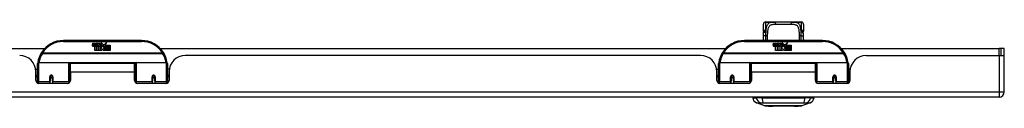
# Model space of a CAD drawing. Header units: inches. Extents: x 14 to 456, y 41 to 215.
# Tile 6 of 154: x 90.66 to 109.6, y 40.54 to 42.15. Entities that reach past the tile are written whole.
import ezdxf

# ---------------------------------------------------------------- set-up
doc = ezdxf.new("R2010")
doc.units = ezdxf.units.IN
doc.header["$MEASUREMENT"] = 0
doc.layers.add('Visible Edges(ANSI)', color=7, linetype='Continuous', lineweight=25)
doc.layers.add('Visible Tangent Edges(ANSI)', color=7, linetype='Continuous', lineweight=25)

msp = doc.modelspace()

# ---------------------------------------------------------------- linework, layer by layer
at = {"layer": 'Visible Edges(ANSI)'}
for p, q in [((104.965, 41.979), (104.965, 42.115)), ((105.024, 42.154), (105.005, 42.154)), ((105.148, 42.154), (105.024, 42.154)), ((105.148, 42.154), (105.187, 42.154)), ((105.512, 42.154), (105.187, 42.154)), ((105.512, 42.154), (105.55, 42.154)), ((105.674, 42.154), (105.55, 42.154)), ((105.694, 42.154), (105.674, 42.154)), ((105.733, 42.115), (105.733, 41.979)), ((92.998, 41.799), (91.498, 41.799)), ((92.053, 41.71), (92.06, 41.744)), ((92.06, 41.744), (92.073, 41.744)), ((92.073, 41.744), (92.067, 41.71)), ((92.089, 41.722), (92.093, 41.744)), ((92.093, 41.744), (92.106, 41.744)), ((92.098, 41.606), (92.098, 41.685)), ((92.106, 41.744), (92.1, 41.71)), ((92.116, 41.693), (92.116, 41.687)), ((92.116, 41.687), (92.128, 41.687)), ((92.12, 41.699), (92.117, 41.699)), ((92.119, 41.69), (92.12, 41.699)), ((92.131, 41.69), (92.119, 41.69)), ((92.123, 41.722), (92.127, 41.744)), ((92.127, 41.744), (92.14, 41.744)), ((92.128, 41.687), (92.128, 41.606)), ((92.14, 41.744), (92.131, 41.69)), ((92.132, 41.687), (92.154, 41.687)), ((92.132, 41.606), (92.132, 41.687)), ((92.136, 41.69), (92.161, 41.716)), ((92.153, 41.69), (92.136, 41.69)), ((92.147, 41.744), (92.163, 41.744)), ((92.161, 41.716), (92.147, 41.744)), ((92.166, 41.708), (92.153, 41.69)), ((92.154, 41.687), (92.162, 41.697)), ((92.162, 41.697), (92.162, 41.606)), ((92.163, 41.744), (92.171, 41.725)), ((92.168, 41.708), (92.166, 41.708)), ((92.166, 41.704), (92.174, 41.687)), ((92.166, 41.606), (92.166, 41.704)), ((92.176, 41.69), (92.168, 41.708)), ((92.171, 41.725), (92.173, 41.725)), ((92.173, 41.725), (92.187, 41.744)), ((92.174, 41.687), (92.196, 41.687)), ((92.192, 41.69), (92.176, 41.69)), ((92.203, 41.744), (92.178, 41.716)), ((92.178, 41.716), (92.192, 41.69)), ((92.187, 41.744), (92.203, 41.744)), ((92.196, 41.687), (92.196, 41.607)), ((92.202, 41.72), (92.238, 41.72)), ((92.208, 41.732), (92.208, 41.741)), ((92.233, 41.656), (92.212, 41.686)), ((92.237, 41.711), (92.213, 41.711)), ((92.242, 41.694), (92.249, 41.683)), ((92.249, 41.683), (92.28, 41.727)), ((92.282, 41.688), (92.263, 41.66)), ((92.28, 41.727), (92.282, 41.712)), ((92.282, 41.712), (92.326, 41.759)), ((92.284, 41.678), (92.282, 41.688)), ((92.3, 41.708), (92.284, 41.678)), ((92.3, 41.679), (92.3, 41.708)), ((92.398, 41.679), (92.3, 41.679)), ((92.326, 41.759), (92.301, 41.711)), ((92.301, 41.711), (92.398, 41.711)), ((92.398, 41.711), (92.398, 41.679)), ((106.099, 41.799), (104.599, 41.799)), ((105.154, 41.71), (105.161, 41.744)), ((105.161, 41.744), (105.174, 41.744)), ((105.174, 41.744), (105.168, 41.71)), ((105.19, 41.722), (105.194, 41.744)), ((105.194, 41.744), (105.207, 41.744)), ((105.199, 41.606), (105.199, 41.685)), ((105.207, 41.744), (105.201, 41.71)), ((105.217, 41.693), (105.217, 41.687)), ((105.217, 41.687), (105.229, 41.687)), ((105.221, 41.699), (105.218, 41.699)), ((105.22, 41.69), (105.221, 41.699)), ((105.232, 41.69), (105.22, 41.69)), ((105.224, 41.722), (105.228, 41.744)), ((105.228, 41.744), (105.241, 41.744)), ((105.229, 41.687), (105.229, 41.606)), ((105.241, 41.744), (105.232, 41.69)), ((105.233, 41.687), (105.255, 41.687)), ((105.233, 41.606), (105.233, 41.687)), ((105.237, 41.69), (105.262, 41.716)), ((105.254, 41.69), (105.237, 41.69)), ((105.248, 41.744), (105.264, 41.744)), ((105.262, 41.716), (105.248, 41.744)), ((105.267, 41.708), (105.254, 41.69)), ((105.255, 41.687), (105.263, 41.697)), ((105.263, 41.697), (105.263, 41.606)), ((105.264, 41.744), (105.272, 41.725)), ((105.269, 41.708), (105.267, 41.708)), ((105.267, 41.704), (105.275, 41.687)), ((105.267, 41.606), (105.267, 41.704)), ((105.277, 41.69), (105.269, 41.708)), ((105.272, 41.725), (105.274, 41.725)), ((105.274, 41.725), (105.288, 41.744)), ((105.275, 41.687), (105.297, 41.687)), ((105.293, 41.69), (105.277, 41.69)), ((105.304, 41.744), (105.279, 41.716)), ((105.279, 41.716), (105.293, 41.69)), ((105.288, 41.744), (105.304, 41.744)), ((105.297, 41.687), (105.297, 41.607)), ((105.303, 41.72), (105.339, 41.72)), ((105.309, 41.732), (105.309, 41.741)), ((105.334, 41.656), (105.313, 41.686)), ((105.338, 41.711), (105.314, 41.711)), ((105.343, 41.694), (105.35, 41.683)), ((105.35, 41.683), (105.381, 41.727)), ((105.383, 41.688), (105.364, 41.66)), ((105.381, 41.727), (105.383, 41.712)), ((105.383, 41.712), (105.427, 41.759)), ((105.385, 41.678), (105.383, 41.688)), ((105.401, 41.708), (105.385, 41.678)), ((105.401, 41.679), (105.401, 41.708)), ((105.499, 41.679), (105.401, 41.679)), ((105.427, 41.759), (105.402, 41.711)), ((105.402, 41.711), (105.499, 41.711)), ((105.499, 41.711), (105.499, 41.679)), ((86.082, 41.643), (91.136, 41.643)), ((92.128, 41.606), (92.098, 41.606)), ((92.162, 41.606), (92.132, 41.606)), ((92.233, 41.606), (92.166, 41.606)), ((92.196, 41.607), (92.233, 41.656)), ((92.247, 41.632), (92.233, 41.606)), ((92.264, 41.606), (92.247, 41.632)), ((92.263, 41.66), (92.3, 41.606)), ((92.398, 41.606), (92.264, 41.606)), ((92.3, 41.674), (92.398, 41.674)), ((92.3, 41.642), (92.3, 41.674)), ((92.398, 41.642), (92.3, 41.642)), ((92.3, 41.638), (92.398, 41.638)), ((92.3, 41.606), (92.3, 41.638)), ((92.398, 41.674), (92.398, 41.642)), ((92.398, 41.638), (92.398, 41.606)), ((93.361, 41.643), (104.237, 41.643)), ((103.756, 41.509), (93.841, 41.509)), ((105.229, 41.606), (105.199, 41.606)), ((105.263, 41.606), (105.233, 41.606)), ((105.334, 41.606), (105.267, 41.606)), ((105.297, 41.607), (105.334, 41.656)), ((105.348, 41.632), (105.334, 41.606)), ((105.365, 41.606), (105.348, 41.632)), ((105.364, 41.66), (105.401, 41.606)), ((105.499, 41.606), (105.365, 41.606)), ((105.401, 41.674), (105.499, 41.674)), ((105.401, 41.642), (105.401, 41.674)), ((105.499, 41.642), (105.401, 41.642)), ((105.401, 41.638), (105.499, 41.638)), ((105.401, 41.606), (105.401, 41.638)), ((105.499, 41.674), (105.499, 41.642)), ((105.499, 41.638), (105.499, 41.606)), ((106.462, 41.643), (109.5, 41.643)), ((106.942, 41.509), (109.5, 41.509)), ((109.531, 41.643), (109.5, 41.643)), ((109.5, 41.509), (109.598, 41.509)), ((109.599, 41.643), (109.531, 41.643)), ((109.531, 41.643), (109.531, 41.509)), ((109.599, 41.526), (109.599, 41.643)), ((109.599, 40.808), (109.599, 41.526)), ((90.998, 41.024), (90.998, 41.354)), ((91.018, 41.374), (91.603, 41.374)), ((91.618, 41.358), (91.618, 41.02)), ((91.633, 41.186), (91.633, 41.354)), ((92.864, 41.354), (91.633, 41.354)), ((92.864, 41.186), (92.864, 41.354)), ((92.878, 41.02), (92.878, 41.358)), ((92.894, 41.374), (93.479, 41.374)), ((93.498, 41.354), (93.498, 41.024)), ((104.099, 41.024), (104.099, 41.354)), ((104.119, 41.374), (104.704, 41.374)), ((104.719, 41.358), (104.719, 41.02)), ((104.734, 41.186), (104.734, 41.354)), ((105.965, 41.354), (104.734, 41.354)), ((105.965, 41.186), (105.965, 41.354)), ((105.979, 41.02), (105.979, 41.358)), ((105.995, 41.374), (106.58, 41.374)), ((106.599, 41.354), (106.599, 41.024)), ((90.963, 41.249), (90.998, 41.249)), ((90.967, 41.031), (90.967, 41.197)), ((90.967, 41.123), (90.998, 41.123)), ((91.618, 41.282), (91.633, 41.282)), ((91.633, 41.186), (91.633, 41.031)), ((92.878, 41.282), (92.864, 41.282)), ((92.864, 41.031), (92.864, 41.186)), ((93.534, 41.249), (93.498, 41.249)), ((93.529, 41.123), (93.498, 41.123)), ((93.529, 41.197), (93.529, 41.031)), ((104.064, 41.249), (104.099, 41.249)), ((104.068, 41.031), (104.068, 41.197)), ((104.068, 41.123), (104.099, 41.123)), ((104.719, 41.282), (104.734, 41.282)), ((104.734, 41.186), (104.734, 41.031)), ((105.979, 41.282), (105.965, 41.282)), ((105.965, 41.031), (105.965, 41.186)), ((106.635, 41.249), (106.599, 41.249)), ((106.63, 41.123), (106.599, 41.123)), ((106.63, 41.197), (106.63, 41.031)), ((90.998, 41.09), (90.967, 41.09)), ((90.998, 41.024), (90.998, 40.979)), ((91.574, 40.972), (91.026, 40.972)), ((91.242, 41.102), (91.242, 41.015)), ((91.244, 41.099), (91.242, 41.099)), ((91.242, 40.972), (91.242, 41.015)), ((91.243, 41.107), (91.245, 41.107)), ((91.244, 41.107), (91.244, 41.102)), ((91.248, 41.09), (91.246, 41.09)), ((91.282, 41.09), (91.28, 41.09)), ((91.283, 41.099), (91.286, 41.098)), ((91.286, 41.015), (91.286, 41.102)), ((91.286, 41.015), (91.286, 40.972)), ((91.618, 41.091), (91.633, 41.091)), ((91.618, 40.993), (91.618, 41.02)), ((92.878, 41.091), (92.864, 41.091)), ((92.878, 41.02), (92.878, 40.993)), ((93.47, 40.972), (92.923, 40.972)), ((93.211, 41.102), (93.211, 41.015)), ((93.213, 41.099), (93.211, 41.098)), ((93.211, 40.972), (93.211, 41.015)), ((93.217, 41.09), (93.214, 41.09)), ((93.251, 41.09), (93.248, 41.09)), ((93.253, 41.107), (93.252, 41.107)), ((93.252, 41.102), (93.252, 41.107)), ((93.252, 41.099), (93.254, 41.099)), ((93.254, 41.015), (93.254, 41.102)), ((93.254, 41.015), (93.254, 40.972)), ((93.529, 41.09), (93.498, 41.09)), ((93.498, 40.979), (93.498, 41.024)), ((104.099, 41.09), (104.068, 41.09)), ((104.099, 41.024), (104.099, 40.979)), ((104.675, 40.972), (104.127, 40.972)), ((104.343, 41.102), (104.343, 41.015)), ((104.345, 41.099), (104.343, 41.099)), ((104.343, 40.972), (104.343, 41.015)), ((104.344, 41.107), (104.346, 41.107)), ((104.345, 41.107), (104.345, 41.102)), ((104.349, 41.09), (104.347, 41.09)), ((104.383, 41.09), (104.381, 41.09)), ((104.384, 41.099), (104.387, 41.098)), ((104.387, 41.015), (104.387, 41.102)), ((104.387, 41.015), (104.387, 40.972)), ((104.719, 41.091), (104.734, 41.091)), ((104.719, 40.993), (104.719, 41.02)), ((105.979, 41.091), (105.965, 41.091)), ((105.979, 41.02), (105.979, 40.993)), ((106.571, 40.972), (106.024, 40.972)), ((106.312, 41.102), (106.312, 41.015)), ((106.314, 41.099), (106.312, 41.098)), ((106.312, 40.972), (106.312, 41.015)), ((106.318, 41.09), (106.315, 41.09)), ((106.352, 41.09), (106.349, 41.09)), ((106.354, 41.107), (106.353, 41.107)), ((106.353, 41.102), (106.353, 41.107)), ((106.353, 41.099), (106.355, 41.099)), ((106.355, 41.015), (106.355, 41.102)), ((106.355, 41.015), (106.355, 40.972)), ((106.63, 41.09), (106.599, 41.09)), ((106.599, 40.979), (106.599, 41.024)), ((109.5, 40.709), (61.895, 40.709)), ((104.759, 40.694), (104.827, 40.694)), ((104.798, 40.709), (104.798, 40.694)), ((104.937, 40.694), (104.827, 40.694)), ((104.992, 40.539), (104.833, 40.601)), ((104.937, 40.694), (105.761, 40.694)), ((105.866, 40.601), (105.706, 40.539)), ((105.872, 40.694), (105.761, 40.694)), ((105.872, 40.694), (105.94, 40.694)), ((105.9, 40.709), (105.9, 40.694))]:
    msp.add_line(p, q, dxfattribs=at)
at = {"layer": 'Visible Edges(ANSI)', "flags": 128}
for points in [[(105.032, 42.152), (105.033, 42.151), (105.035, 42.151), (105.04, 42.15), (105.047, 42.149), (105.055, 42.149), (105.064, 42.148), (105.073, 42.149), (105.082, 42.149), (105.089, 42.15)], [(105.089, 42.15), (105.103, 42.152), (105.118, 42.153), (105.133, 42.154), (105.148, 42.154)], [(105.55, 42.154), (105.566, 42.154), (105.581, 42.153), (105.596, 42.152), (105.61, 42.15)], [(105.61, 42.15), (105.617, 42.149), (105.625, 42.149), (105.634, 42.148), (105.643, 42.149), (105.651, 42.149), (105.659, 42.15), (105.664, 42.151), (105.665, 42.151), (105.666, 42.152)], [(104.965, 41.979), (104.965, 41.979), (104.965, 41.978), (104.965, 41.977), (104.965, 41.977), (104.965, 41.976), (104.965, 41.975), (104.965, 41.974), (104.966, 41.974), (104.966, 41.973), (104.966, 41.972), (104.966, 41.972), (104.966, 41.971), (104.966, 41.97), (104.966, 41.969), (104.966, 41.969), (104.966, 41.968), (104.966, 41.967), (104.966, 41.967), (104.966, 41.966), (104.966, 41.965), (104.966, 41.964), (104.966, 41.964), (104.967, 41.963), (104.967, 41.962)], [(104.966, 41.799), (104.966, 41.841), (104.967, 41.884)], [(104.968, 41.932), (104.968, 41.947), (104.967, 41.962)], [(104.967, 41.884), (104.967, 41.908), (104.968, 41.932)], [(105.73, 41.932), (105.73, 41.947), (105.732, 41.962)], [(105.73, 41.932), (105.731, 41.908), (105.732, 41.884)], [(105.732, 41.962), (105.732, 41.963), (105.732, 41.964), (105.732, 41.964), (105.732, 41.965), (105.732, 41.966), (105.732, 41.967), (105.732, 41.967), (105.733, 41.968), (105.733, 41.969), (105.733, 41.969), (105.733, 41.97), (105.733, 41.971), (105.733, 41.972), (105.733, 41.972), (105.733, 41.973), (105.733, 41.974), (105.733, 41.974), (105.733, 41.975), (105.733, 41.976), (105.733, 41.977), (105.733, 41.977), (105.733, 41.978), (105.733, 41.979), (105.733, 41.979)], [(105.732, 41.884), (105.732, 41.841), (105.733, 41.799)], [(91.004, 41.373), (91.004, 41.373), (91.004, 41.372), (91.004, 41.372), (91.004, 41.372), (91.004, 41.372), (91.004, 41.371), (91.003, 41.371), (91.003, 41.371), (91.003, 41.371), (91.003, 41.37), (91.003, 41.37), (91.003, 41.37), (91.003, 41.37), (91.003, 41.369), (91.003, 41.369), (91.003, 41.369), (91.003, 41.369), (91.003, 41.368), (91.003, 41.368), (91.003, 41.368), (91.003, 41.368), (91.003, 41.367), (91.003, 41.367), (91.003, 41.367)], [(93.494, 41.367), (93.494, 41.367), (93.494, 41.367), (93.493, 41.368), (93.493, 41.368), (93.493, 41.368), (93.493, 41.368), (93.493, 41.369), (93.493, 41.369), (93.493, 41.369), (93.493, 41.369), (93.493, 41.37), (93.493, 41.37), (93.493, 41.37), (93.493, 41.37), (93.493, 41.371), (93.493, 41.371), (93.493, 41.371), (93.493, 41.371), (93.493, 41.372), (93.493, 41.372), (93.493, 41.372), (93.493, 41.372), (93.493, 41.373), (93.493, 41.373)], [(104.105, 41.373), (104.105, 41.373), (104.105, 41.372), (104.105, 41.372), (104.105, 41.372), (104.105, 41.372), (104.105, 41.371), (104.104, 41.371), (104.104, 41.371), (104.104, 41.371), (104.104, 41.37), (104.104, 41.37), (104.104, 41.37), (104.104, 41.37), (104.104, 41.369), (104.104, 41.369), (104.104, 41.369), (104.104, 41.369), (104.104, 41.368), (104.104, 41.368), (104.104, 41.368), (104.104, 41.368), (104.104, 41.367), (104.104, 41.367), (104.104, 41.367)], [(106.595, 41.367), (106.595, 41.367), (106.595, 41.367), (106.594, 41.368), (106.594, 41.368), (106.594, 41.368), (106.594, 41.368), (106.594, 41.369), (106.594, 41.369), (106.594, 41.369), (106.594, 41.369), (106.594, 41.37), (106.594, 41.37), (106.594, 41.37), (106.594, 41.37), (106.594, 41.371), (106.594, 41.371), (106.594, 41.371), (106.594, 41.371), (106.594, 41.372), (106.594, 41.372), (106.594, 41.372), (106.594, 41.372), (106.594, 41.373), (106.594, 41.373)], [(91.242, 41.102), (91.242, 41.104), (91.243, 41.107), (91.244, 41.109), (91.245, 41.112), (91.246, 41.114), (91.248, 41.117), (91.25, 41.118), (91.253, 41.12), (91.255, 41.121), (91.258, 41.122), (91.261, 41.123), (91.264, 41.123), (91.267, 41.123), (91.27, 41.122), (91.273, 41.121), (91.275, 41.12), (91.278, 41.118), (91.28, 41.116), (91.282, 41.114), (91.283, 41.112), (91.284, 41.109), (91.285, 41.107), (91.285, 41.104), (91.286, 41.102)], [(93.211, 41.102), (93.211, 41.104), (93.211, 41.107), (93.212, 41.109), (93.213, 41.112), (93.215, 41.114), (93.217, 41.116), (93.219, 41.118), (93.221, 41.12), (93.224, 41.121), (93.227, 41.122), (93.229, 41.123), (93.232, 41.123), (93.235, 41.123), (93.238, 41.122), (93.241, 41.121), (93.244, 41.12), (93.246, 41.118), (93.248, 41.117), (93.25, 41.114), (93.252, 41.112), (93.253, 41.109), (93.253, 41.107), (93.254, 41.104), (93.254, 41.102)], [(104.343, 41.102), (104.343, 41.104), (104.344, 41.107), (104.345, 41.109), (104.346, 41.112), (104.347, 41.114), (104.349, 41.117), (104.351, 41.118), (104.354, 41.12), (104.356, 41.121), (104.359, 41.122), (104.362, 41.123), (104.365, 41.123), (104.368, 41.123), (104.371, 41.122), (104.374, 41.121), (104.376, 41.12), (104.379, 41.118), (104.381, 41.116), (104.383, 41.114), (104.384, 41.112), (104.385, 41.109), (104.386, 41.107), (104.386, 41.104), (104.387, 41.102)], [(106.312, 41.102), (106.312, 41.104), (106.312, 41.107), (106.313, 41.109), (106.314, 41.112), (106.316, 41.114), (106.318, 41.116), (106.32, 41.118), (106.322, 41.12), (106.325, 41.121), (106.328, 41.122), (106.33, 41.123), (106.333, 41.123), (106.336, 41.123), (106.339, 41.122), (106.342, 41.121), (106.345, 41.12), (106.347, 41.118), (106.349, 41.117), (106.351, 41.114), (106.353, 41.112), (106.354, 41.109), (106.354, 41.107), (106.355, 41.104), (106.355, 41.102)], [(91.632, 41.053), (91.632, 41.053), (91.632, 41.053), (91.632, 41.053), (91.632, 41.054), (91.632, 41.054), (91.632, 41.054), (91.632, 41.054), (91.632, 41.054), (91.632, 41.054), (91.632, 41.054), (91.632, 41.054), (91.632, 41.054), (91.632, 41.054), (91.633, 41.054), (91.633, 41.054), (91.633, 41.054), (91.633, 41.054), (91.633, 41.054), (91.633, 41.054), (91.633, 41.054), (91.633, 41.054), (91.633, 41.054), (91.633, 41.055), (91.633, 41.055)], [(92.864, 41.055), (92.864, 41.055), (92.864, 41.054), (92.864, 41.054), (92.864, 41.054), (92.864, 41.054), (92.864, 41.054), (92.864, 41.054), (92.864, 41.054), (92.864, 41.054), (92.864, 41.054), (92.864, 41.054), (92.864, 41.054), (92.864, 41.054), (92.864, 41.054), (92.864, 41.054), (92.864, 41.054), (92.864, 41.054), (92.864, 41.054), (92.864, 41.054), (92.864, 41.054), (92.864, 41.053), (92.864, 41.053), (92.864, 41.053), (92.864, 41.053)], [(104.733, 41.053), (104.733, 41.053), (104.733, 41.053), (104.733, 41.053), (104.733, 41.054), (104.733, 41.054), (104.733, 41.054), (104.733, 41.054), (104.733, 41.054), (104.733, 41.054), (104.733, 41.054), (104.733, 41.054), (104.733, 41.054), (104.733, 41.054), (104.734, 41.054), (104.734, 41.054), (104.734, 41.054), (104.734, 41.054), (104.734, 41.054), (104.734, 41.054), (104.734, 41.054), (104.734, 41.054), (104.734, 41.054), (104.734, 41.055), (104.734, 41.055)], [(105.965, 41.055), (105.965, 41.055), (105.965, 41.054), (105.965, 41.054), (105.965, 41.054), (105.965, 41.054), (105.965, 41.054), (105.965, 41.054), (105.965, 41.054), (105.965, 41.054), (105.965, 41.054), (105.965, 41.054), (105.965, 41.054), (105.965, 41.054), (105.965, 41.054), (105.965, 41.054), (105.965, 41.054), (105.965, 41.054), (105.965, 41.054), (105.965, 41.054), (105.965, 41.054), (105.965, 41.053), (105.965, 41.053), (105.965, 41.053), (105.965, 41.053)], [(104.994, 40.539), (104.995, 40.539), (104.996, 40.539), (104.998, 40.539), (105.001, 40.539), (105.005, 40.539), (105.009, 40.539), (105.015, 40.539), (105.021, 40.539), (105.028, 40.539), (105.036, 40.539), (105.045, 40.539), (105.054, 40.539), (105.064, 40.538), (105.075, 40.538), (105.086, 40.538), (105.098, 40.538), (105.111, 40.538), (105.124, 40.538), (105.137, 40.538), (105.152, 40.539), (105.166, 40.539), (105.181, 40.539), (105.197, 40.539), (105.213, 40.539), (105.229, 40.539), (105.246, 40.539), (105.263, 40.539), (105.28, 40.539), (105.297, 40.539), (105.314, 40.539), (105.332, 40.539), (105.349, 40.539), (105.367, 40.539), (105.384, 40.539), (105.401, 40.539), (105.419, 40.539), (105.436, 40.539), (105.452, 40.539), (105.469, 40.539), (105.485, 40.539), (105.501, 40.539), (105.517, 40.539), (105.532, 40.539), (105.547, 40.539), (105.561, 40.538), (105.575, 40.538), (105.588, 40.538), (105.601, 40.538), (105.613, 40.538), (105.624, 40.538), (105.635, 40.538), (105.645, 40.539), (105.654, 40.539), (105.662, 40.539), (105.67, 40.539), (105.677, 40.539), (105.684, 40.539), (105.689, 40.539), (105.694, 40.539), (105.698, 40.539), (105.7, 40.539), (105.703, 40.539), (105.704, 40.539), (105.704, 40.539)]]:
    msp.add_lwpolyline(points, dxfattribs=at)
at = {"layer": 'Visible Edges(ANSI)'}
for centre in [(91.264, 41.102), (93.232, 41.102), (104.365, 41.102), (106.333, 41.102)]:
    msp.add_circle(centre, 0.0197, dxfattribs=at)
for centre, radius, start, end in [((105.005, 42.115), 0.0394, 90, 180), ((105.024, 42.134), 0.0197, 56.88, 90), ((105.674, 42.134), 0.0197, 90, 123.12), ((105.694, 42.115), 0.0394, 0, 90), ((91.498, 41.299), 0.5, 90, 147.7623), ((92.081, 41.704), 0.0288, 169, 198.4748), ((92.064, 41.699), 0.0105, 198.4748, 269.6788), ((92.064, 41.713), 0.0246, 269.6788, 333.9508), ((92.079, 41.708), 0.0123, 169.9922, 203.5487), ((92.073, 41.705), 0.006, 203.5487, 276.1027), ((92.072, 41.712), 0.0126, 276.1027, 327.6083), ((92.043, 41.729), 0.0465, 328.5584, 350.8257), ((92.115, 41.704), 0.0288, 183.6169, 196.9928), ((92.097, 41.698), 0.0101, 196.9928, 269.4776), ((92.097, 41.712), 0.024, 269.4776, 327.4114), ((92.099, 41.709), 0.024, 268.7952, 316.5849), ((92.112, 41.708), 0.0123, 170, 203.5571), ((92.107, 41.705), 0.006, 203.5571, 276.03), ((92.106, 41.712), 0.0126, 276.03, 327.5992), ((92.077, 41.73), 0.0465, 327.5992, 350), ((92.228, 41.709), 0.0282, 156.1555, 203.8445), ((92.216, 41.704), 0.0152, 203.8445, 265.0802), ((92.226, 41.684), 0.0607, 81.5605, 107.3343), ((92.22, 41.704), 0.0307, 64.6784, 112.5609), ((92.221, 41.707), 0.00955, 151.4547, 231.1652), ((92.219, 41.718), 0.033, 257.079, 313.1785), ((92.219, 41.718), 0.0299, 260.4085, 314.1684), ((92.222, 41.708), 0.0109, 231.1652, 289.3797), ((92.22, 41.714), 0.0168, 289.3797, 352.9975), ((92.229, 41.723), 0.0096, 343.5261, 64.6784), ((92.232, 41.724), 0.0197, 356.5646, 81.5605), ((92.212, 41.725), 0.0398, 314.1684, 356.5646), ((92.998, 41.299), 0.5, 32.2377, 90), ((104.599, 41.299), 0.5, 90, 147.7623), ((105.182, 41.704), 0.0288, 169, 198.4748), ((105.165, 41.699), 0.0105, 198.4748, 269.6788), ((105.165, 41.713), 0.0246, 269.6788, 333.9508), ((105.18, 41.708), 0.0123, 169.9922, 203.5487), ((105.174, 41.705), 0.006, 203.5487, 276.1027), ((105.173, 41.712), 0.0126, 276.1027, 327.6083), ((105.144, 41.729), 0.0465, 328.5584, 350.8257), ((105.216, 41.704), 0.0288, 183.6169, 196.9928), ((105.198, 41.698), 0.0101, 196.9928, 269.4776), ((105.198, 41.712), 0.024, 269.4776, 327.4114), ((105.2, 41.709), 0.024, 268.7952, 316.5849), ((105.213, 41.708), 0.0123, 170, 203.5571), ((105.208, 41.705), 0.006, 203.5571, 276.03), ((105.207, 41.712), 0.0126, 276.03, 327.5992), ((105.178, 41.73), 0.0465, 327.5992, 350), ((105.329, 41.709), 0.0282, 156.1555, 203.8445), ((105.317, 41.704), 0.0152, 203.8445, 265.0802), ((105.327, 41.684), 0.0607, 81.5605, 107.3343), ((105.321, 41.704), 0.0307, 64.6784, 112.5609), ((105.322, 41.707), 0.00955, 151.4547, 231.1652), ((105.32, 41.718), 0.033, 257.079, 313.1785), ((105.32, 41.718), 0.0299, 260.4085, 314.1684), ((105.323, 41.708), 0.0109, 231.1652, 289.3797), ((105.321, 41.714), 0.0168, 289.3797, 352.9975), ((105.33, 41.723), 0.0096, 343.5261, 64.6784), ((105.333, 41.724), 0.0197, 356.5646, 81.5605), ((105.313, 41.725), 0.0398, 314.1684, 356.5646), ((106.099, 41.299), 0.5, 32.2377, 90), ((90.655, 41.197), 0.312, 0, 90), ((91.498, 41.299), 0.5, 147.7623, 171.4919), ((92.998, 41.299), 0.5, 8.5081, 32.2377), ((93.841, 41.197), 0.312, 90, 180), ((103.756, 41.197), 0.312, 0, 90), ((104.599, 41.299), 0.5, 147.7623, 171.4919), ((106.099, 41.299), 0.5, 8.5081, 32.2377), ((106.942, 41.197), 0.312, 90, 180), ((109.5, 41.526), 0.099, 350.1123, 0), ((91.018, 41.354), 0.0197, 90, 180), ((91.603, 41.358), 0.0157, 0, 90), ((92.894, 41.358), 0.0157, 90, 180), ((93.479, 41.354), 0.0197, 0, 90), ((104.119, 41.354), 0.0197, 90, 180), ((104.704, 41.358), 0.0157, 0, 90), ((105.995, 41.358), 0.0157, 90, 180), ((106.58, 41.354), 0.0197, 0, 90), ((91.026, 41.031), 0.0591, 180, 270), ((91.264, 41.102), 0.0217, 180, 350.853), ((91.574, 41.031), 0.0591, 270, 0), ((92.923, 41.031), 0.0591, 180, 270), ((93.232, 41.102), 0.0217, 189.147, 0), ((93.47, 41.031), 0.0591, 270, 0), ((104.127, 41.031), 0.0591, 180, 270), ((104.365, 41.102), 0.0217, 180, 350.853), ((104.675, 41.031), 0.0591, 270, 0), ((106.024, 41.031), 0.0591, 180, 270), ((106.333, 41.102), 0.0217, 189.147, 0), ((106.571, 41.031), 0.0591, 270, 0), ((109.5, 40.808), 0.099, 270, 0), ((104.875, 40.711), 0.118, 188.6009, 248.7495), ((105.823, 40.711), 0.118, 291.2505, 351.3991), ((104.994, 40.544), 0.00492, 248.7495, 269.7912), ((105.704, 40.544), 0.00492, 270.2088, 291.2505)]:
    msp.add_arc(centre, radius, start, end, dxfattribs=at)
at = {"layer": 'Visible Tangent Edges(ANSI)'}
for p, q in [((105.005, 42.154), (105.005, 41.999)), ((105.024, 42.154), (105.024, 42.154)), ((105.205, 42.115), (105.493, 42.115)), ((105.674, 42.154), (105.674, 42.154)), ((105.694, 41.999), (105.694, 42.154)), ((91.498, 41.779), (91.498, 41.799)), ((91.498, 41.779), (92.998, 41.779)), ((92.998, 41.799), (92.998, 41.779)), ((104.599, 41.779), (104.599, 41.799)), ((104.599, 41.779), (106.099, 41.779)), ((106.099, 41.799), (106.099, 41.779)), ((91.092, 41.555), (91.075, 41.565)), ((93.404, 41.555), (91.092, 41.555)), ((91.092, 41.551), (91.092, 41.555)), ((91.092, 41.551), (93.404, 41.551)), ((93.421, 41.565), (93.404, 41.555)), ((93.404, 41.555), (93.404, 41.551)), ((104.193, 41.555), (104.176, 41.565)), ((106.505, 41.555), (104.193, 41.555)), ((104.193, 41.551), (104.193, 41.555)), ((104.193, 41.551), (106.505, 41.551)), ((106.522, 41.565), (106.505, 41.555)), ((106.505, 41.555), (106.505, 41.551)), ((109.5, 41.509), (109.5, 41.643)), ((109.5, 41.509), (109.5, 40.808)), ((91.018, 41.374), (91.018, 41.005)), ((91.603, 41.005), (91.603, 41.374)), ((92.88, 41.366), (91.616, 41.366)), ((92.894, 41.374), (92.894, 41.005)), ((93.479, 41.005), (93.479, 41.374)), ((104.119, 41.374), (104.119, 41.005)), ((104.704, 41.005), (104.704, 41.374)), ((105.981, 41.366), (104.717, 41.366)), ((105.995, 41.374), (105.995, 41.005)), ((106.58, 41.005), (106.58, 41.374)), ((92.864, 41.186), (91.633, 41.186)), ((105.965, 41.186), (104.734, 41.186)), ((91.018, 40.973), (91.018, 41.005)), ((91.232, 41.005), (91.018, 41.005)), ((91.232, 41.005), (91.232, 41.097)), ((91.232, 41.005), (91.232, 40.972)), ((91.295, 41.097), (91.295, 41.005)), ((91.603, 41.005), (91.295, 41.005)), ((91.295, 40.972), (91.295, 41.005)), ((91.603, 41.005), (91.603, 40.98)), ((92.894, 40.98), (92.894, 41.005)), ((93.201, 41.005), (92.894, 41.005)), ((93.201, 41.005), (93.201, 41.097)), ((93.201, 41.005), (93.201, 40.972)), ((93.264, 41.097), (93.264, 41.005)), ((93.479, 41.005), (93.264, 41.005)), ((93.264, 40.972), (93.264, 41.005)), ((93.479, 41.005), (93.479, 40.973)), ((104.119, 40.973), (104.119, 41.005)), ((104.333, 41.005), (104.119, 41.005)), ((104.333, 41.005), (104.333, 41.097)), ((104.333, 41.005), (104.333, 40.972)), ((104.396, 41.097), (104.396, 41.005)), ((104.704, 41.005), (104.396, 41.005)), ((104.396, 40.972), (104.396, 41.005)), ((104.704, 41.005), (104.704, 40.98)), ((105.995, 40.98), (105.995, 41.005)), ((106.302, 41.005), (105.995, 41.005)), ((106.302, 41.005), (106.302, 41.097)), ((106.302, 41.005), (106.302, 40.972)), ((106.365, 41.097), (106.365, 41.005)), ((106.58, 41.005), (106.365, 41.005)), ((106.365, 40.972), (106.365, 41.005)), ((106.58, 41.005), (106.58, 40.973)), ((61.895, 40.808), (109.5, 40.808)), ((109.5, 40.808), (109.599, 40.808)), ((109.5, 40.808), (109.5, 40.709))]:
    msp.add_line(p, q, dxfattribs=at)
at = {"layer": 'Visible Tangent Edges(ANSI)', "flags": 128}
for points in [[(105.187, 42.154), (105.173, 42.154), (105.16, 42.154), (105.147, 42.153), (105.134, 42.152), (105.122, 42.15), (105.11, 42.148), (105.099, 42.145), (105.089, 42.141), (105.079, 42.137), (105.07, 42.132), (105.062, 42.126), (105.054, 42.119), (105.047, 42.111), (105.041, 42.102), (105.035, 42.093), (105.03, 42.082), (105.025, 42.071), (105.022, 42.059), (105.018, 42.046), (105.016, 42.032), (105.013, 42.017), (105.012, 42.002), (105.01, 41.987), (105.009, 41.971)], [(105.024, 42.154), (105.025, 42.153), (105.025, 42.153), (105.026, 42.153), (105.027, 42.152), (105.029, 42.152), (105.031, 42.151), (105.033, 42.151), (105.036, 42.15), (105.039, 42.15), (105.042, 42.149), (105.045, 42.149), (105.049, 42.149), (105.052, 42.148), (105.056, 42.148), (105.06, 42.148), (105.064, 42.148), (105.068, 42.148), (105.072, 42.148), (105.075, 42.148), (105.079, 42.149), (105.082, 42.149), (105.086, 42.149), (105.089, 42.15), (105.092, 42.15)], [(105.045, 41.883), (105.046, 41.902), (105.046, 41.92), (105.047, 41.938), (105.048, 41.955), (105.049, 41.972), (105.051, 41.988), (105.053, 42.004), (105.056, 42.018), (105.059, 42.032), (105.063, 42.045), (105.068, 42.056), (105.074, 42.067), (105.081, 42.076), (105.088, 42.084), (105.096, 42.091), (105.105, 42.097), (105.115, 42.102), (105.126, 42.106), (105.138, 42.109), (105.15, 42.111), (105.163, 42.113), (105.177, 42.114), (105.191, 42.115), (105.205, 42.115)], [(105.092, 42.15), (105.094, 42.151), (105.096, 42.151), (105.098, 42.151), (105.1, 42.152), (105.103, 42.152), (105.105, 42.152), (105.107, 42.152), (105.109, 42.153), (105.112, 42.153), (105.114, 42.153), (105.116, 42.153), (105.119, 42.153), (105.121, 42.153), (105.123, 42.154), (105.126, 42.154), (105.128, 42.154), (105.131, 42.154), (105.133, 42.154), (105.136, 42.154), (105.138, 42.154), (105.141, 42.154), (105.143, 42.154), (105.146, 42.154), (105.148, 42.154)], [(105.493, 42.115), (105.508, 42.115), (105.522, 42.114), (105.535, 42.113), (105.548, 42.111), (105.561, 42.109), (105.572, 42.106), (105.583, 42.102), (105.593, 42.097), (105.602, 42.091), (105.611, 42.084), (105.618, 42.076), (105.625, 42.066), (105.63, 42.056), (105.635, 42.044), (105.639, 42.032), (105.643, 42.018), (105.646, 42.003), (105.648, 41.988), (105.649, 41.972), (105.651, 41.955), (105.652, 41.938), (105.652, 41.92), (105.653, 41.902), (105.653, 41.883)], [(105.69, 41.971), (105.688, 41.987), (105.687, 42.002), (105.685, 42.017), (105.683, 42.032), (105.68, 42.046), (105.677, 42.059), (105.673, 42.071), (105.669, 42.082), (105.664, 42.093), (105.658, 42.102), (105.652, 42.111), (105.644, 42.119), (105.637, 42.126), (105.628, 42.132), (105.619, 42.137), (105.609, 42.141), (105.599, 42.145), (105.588, 42.148), (105.577, 42.15), (105.564, 42.152), (105.552, 42.153), (105.539, 42.154), (105.526, 42.154), (105.512, 42.154)], [(105.55, 42.154), (105.553, 42.154), (105.555, 42.154), (105.558, 42.154), (105.56, 42.154), (105.563, 42.154), (105.565, 42.154), (105.568, 42.154), (105.57, 42.154), (105.573, 42.154), (105.575, 42.154), (105.577, 42.153), (105.58, 42.153), (105.582, 42.153), (105.584, 42.153), (105.587, 42.153), (105.589, 42.153), (105.591, 42.152), (105.594, 42.152), (105.596, 42.152), (105.598, 42.152), (105.6, 42.151), (105.602, 42.151), (105.605, 42.151), (105.607, 42.15)], [(105.607, 42.15), (105.61, 42.15), (105.613, 42.149), (105.616, 42.149), (105.62, 42.149), (105.623, 42.148), (105.627, 42.148), (105.631, 42.148), (105.635, 42.148), (105.639, 42.148), (105.642, 42.148), (105.646, 42.148), (105.65, 42.149), (105.653, 42.149), (105.657, 42.149), (105.66, 42.15), (105.663, 42.15), (105.665, 42.151), (105.667, 42.151), (105.669, 42.152), (105.671, 42.152), (105.672, 42.153), (105.673, 42.153), (105.674, 42.153), (105.674, 42.154)], [(105.009, 41.971), (105.006, 41.971), (105.003, 41.972), (105, 41.972), (104.997, 41.973), (104.994, 41.973), (104.992, 41.973), (104.989, 41.973), (104.987, 41.973), (104.984, 41.972), (104.982, 41.972), (104.98, 41.971), (104.978, 41.971), (104.976, 41.97), (104.974, 41.97), (104.973, 41.969), (104.972, 41.969), (104.97, 41.968), (104.969, 41.967), (104.968, 41.966), (104.968, 41.965), (104.967, 41.965), (104.967, 41.964), (104.967, 41.963), (104.967, 41.962)], [(105.006, 41.89), (105.004, 41.89), (105.002, 41.89), (104.999, 41.89), (104.997, 41.889), (104.994, 41.889), (104.992, 41.889), (104.99, 41.889), (104.987, 41.889), (104.985, 41.889), (104.983, 41.889), (104.981, 41.888), (104.979, 41.888), (104.977, 41.888), (104.975, 41.888), (104.973, 41.887), (104.972, 41.887), (104.971, 41.886), (104.97, 41.886), (104.969, 41.886), (104.968, 41.885), (104.968, 41.885), (104.967, 41.885), (104.967, 41.884), (104.967, 41.884)], [(104.968, 41.932), (104.968, 41.934), (104.969, 41.936), (104.969, 41.937), (104.97, 41.939), (104.971, 41.941), (104.972, 41.943), (104.973, 41.944), (104.974, 41.946), (104.975, 41.948), (104.977, 41.95), (104.979, 41.951), (104.981, 41.953), (104.982, 41.954), (104.985, 41.956), (104.987, 41.958), (104.989, 41.959), (104.991, 41.961), (104.994, 41.962), (104.996, 41.964), (104.999, 41.965), (105.001, 41.966), (105.004, 41.968), (105.006, 41.969), (105.009, 41.971)], [(105.009, 41.971), (105.009, 41.972), (105.008, 41.973), (105.008, 41.974), (105.008, 41.975), (105.007, 41.977), (105.007, 41.978), (105.007, 41.979), (105.007, 41.98), (105.006, 41.981), (105.006, 41.983), (105.006, 41.984), (105.006, 41.985), (105.006, 41.986), (105.005, 41.988), (105.005, 41.989), (105.005, 41.99), (105.005, 41.991), (105.005, 41.992), (105.005, 41.994), (105.005, 41.995), (105.005, 41.996), (105.005, 41.997), (105.005, 41.998), (105.005, 41.999)], [(105.006, 41.89), (105.006, 41.886), (105.006, 41.882), (105.006, 41.878), (105.006, 41.874), (105.006, 41.87), (105.006, 41.867), (105.006, 41.863), (105.006, 41.859), (105.006, 41.855), (105.006, 41.851), (105.005, 41.848), (105.005, 41.844), (105.005, 41.84), (105.005, 41.836), (105.005, 41.832), (105.005, 41.829), (105.005, 41.825), (105.005, 41.821), (105.005, 41.817), (105.005, 41.814), (105.005, 41.81), (105.005, 41.806), (105.005, 41.803), (105.005, 41.799)], [(105.009, 41.971), (105.009, 41.967), (105.008, 41.964), (105.008, 41.961), (105.008, 41.958), (105.008, 41.954), (105.008, 41.951), (105.008, 41.948), (105.008, 41.944), (105.007, 41.941), (105.007, 41.938), (105.007, 41.934), (105.007, 41.931), (105.007, 41.927), (105.007, 41.924), (105.007, 41.921), (105.007, 41.917), (105.007, 41.914), (105.007, 41.91), (105.006, 41.907), (105.006, 41.903), (105.006, 41.9), (105.006, 41.896), (105.006, 41.893), (105.006, 41.89)], [(105.044, 41.799), (105.044, 41.802), (105.044, 41.806), (105.044, 41.809), (105.044, 41.813), (105.044, 41.816), (105.044, 41.82), (105.045, 41.823), (105.045, 41.827), (105.045, 41.83), (105.045, 41.834), (105.045, 41.837), (105.045, 41.841), (105.045, 41.844), (105.045, 41.848), (105.045, 41.851), (105.045, 41.855), (105.045, 41.858), (105.045, 41.862), (105.045, 41.865), (105.045, 41.869), (105.045, 41.873), (105.045, 41.876), (105.045, 41.88), (105.045, 41.883)], [(105.653, 41.883), (105.653, 41.88), (105.653, 41.876), (105.653, 41.873), (105.653, 41.869), (105.653, 41.865), (105.653, 41.862), (105.653, 41.858), (105.653, 41.855), (105.653, 41.851), (105.654, 41.848), (105.654, 41.844), (105.654, 41.841), (105.654, 41.837), (105.654, 41.834), (105.654, 41.83), (105.654, 41.827), (105.654, 41.823), (105.654, 41.82), (105.654, 41.816), (105.654, 41.813), (105.654, 41.809), (105.654, 41.806), (105.654, 41.802), (105.654, 41.799)], [(105.694, 41.999), (105.694, 41.998), (105.694, 41.997), (105.694, 41.996), (105.694, 41.995), (105.694, 41.994), (105.693, 41.992), (105.693, 41.991), (105.693, 41.99), (105.693, 41.989), (105.693, 41.988), (105.693, 41.986), (105.693, 41.985), (105.693, 41.984), (105.692, 41.983), (105.692, 41.981), (105.692, 41.98), (105.692, 41.979), (105.691, 41.978), (105.691, 41.977), (105.691, 41.975), (105.691, 41.974), (105.69, 41.973), (105.69, 41.972), (105.69, 41.971)], [(105.732, 41.962), (105.732, 41.963), (105.732, 41.964), (105.731, 41.965), (105.731, 41.965), (105.73, 41.966), (105.729, 41.967), (105.728, 41.968), (105.727, 41.969), (105.726, 41.969), (105.724, 41.97), (105.722, 41.97), (105.72, 41.971), (105.718, 41.971), (105.716, 41.972), (105.714, 41.972), (105.712, 41.973), (105.709, 41.973), (105.707, 41.973), (105.704, 41.973), (105.701, 41.973), (105.698, 41.972), (105.696, 41.972), (105.693, 41.971), (105.69, 41.971)], [(105.69, 41.971), (105.692, 41.969), (105.695, 41.968), (105.697, 41.966), (105.7, 41.965), (105.702, 41.964), (105.705, 41.962), (105.707, 41.961), (105.71, 41.959), (105.712, 41.958), (105.714, 41.956), (105.716, 41.954), (105.718, 41.953), (105.72, 41.951), (105.721, 41.95), (105.723, 41.948), (105.724, 41.946), (105.726, 41.944), (105.727, 41.943), (105.728, 41.941), (105.729, 41.939), (105.729, 41.937), (105.73, 41.936), (105.73, 41.934), (105.73, 41.932)], [(105.692, 41.89), (105.692, 41.893), (105.692, 41.896), (105.692, 41.9), (105.692, 41.903), (105.692, 41.907), (105.692, 41.91), (105.692, 41.914), (105.692, 41.917), (105.692, 41.921), (105.692, 41.924), (105.691, 41.928), (105.691, 41.931), (105.691, 41.934), (105.691, 41.938), (105.691, 41.941), (105.691, 41.944), (105.691, 41.948), (105.691, 41.951), (105.69, 41.954), (105.69, 41.958), (105.69, 41.961), (105.69, 41.964), (105.69, 41.967), (105.69, 41.971)], [(105.692, 41.89), (105.695, 41.89), (105.697, 41.89), (105.699, 41.89), (105.702, 41.889), (105.704, 41.889), (105.707, 41.889), (105.709, 41.889), (105.711, 41.889), (105.714, 41.889), (105.716, 41.889), (105.718, 41.888), (105.72, 41.888), (105.722, 41.888), (105.723, 41.888), (105.725, 41.887), (105.726, 41.887), (105.728, 41.886), (105.729, 41.886), (105.73, 41.886), (105.73, 41.885), (105.731, 41.885), (105.731, 41.885), (105.732, 41.884), (105.732, 41.884)], [(105.694, 41.799), (105.694, 41.802), (105.694, 41.806), (105.694, 41.81), (105.693, 41.814), (105.693, 41.817), (105.693, 41.821), (105.693, 41.825), (105.693, 41.829), (105.693, 41.832), (105.693, 41.836), (105.693, 41.84), (105.693, 41.844), (105.693, 41.848), (105.693, 41.851), (105.693, 41.855), (105.693, 41.859), (105.693, 41.863), (105.693, 41.867), (105.693, 41.87), (105.693, 41.874), (105.692, 41.878), (105.692, 41.882), (105.692, 41.886), (105.692, 41.89)], [(91.295, 41.097), (91.295, 41.101), (91.294, 41.105), (91.293, 41.109), (91.292, 41.113), (91.289, 41.116), (91.287, 41.12), (91.284, 41.123), (91.28, 41.125), (91.277, 41.127), (91.273, 41.129), (91.268, 41.13), (91.264, 41.13), (91.26, 41.13), (91.256, 41.129), (91.251, 41.127), (91.248, 41.125), (91.244, 41.123), (91.241, 41.12), (91.238, 41.116), (91.236, 41.113), (91.235, 41.109), (91.233, 41.105), (91.233, 41.101), (91.232, 41.097)], [(93.264, 41.097), (93.264, 41.101), (93.263, 41.105), (93.262, 41.109), (93.26, 41.113), (93.258, 41.116), (93.255, 41.12), (93.252, 41.123), (93.249, 41.125), (93.245, 41.127), (93.241, 41.129), (93.237, 41.13), (93.232, 41.13), (93.228, 41.13), (93.224, 41.129), (93.22, 41.127), (93.216, 41.125), (93.213, 41.123), (93.21, 41.12), (93.207, 41.116), (93.205, 41.113), (93.203, 41.109), (93.202, 41.105), (93.201, 41.101), (93.201, 41.097)], [(104.396, 41.097), (104.396, 41.101), (104.395, 41.105), (104.394, 41.109), (104.393, 41.113), (104.39, 41.116), (104.388, 41.12), (104.385, 41.123), (104.381, 41.125), (104.378, 41.127), (104.374, 41.129), (104.369, 41.13), (104.365, 41.13), (104.361, 41.13), (104.357, 41.129), (104.352, 41.127), (104.349, 41.125), (104.345, 41.123), (104.342, 41.12), (104.339, 41.116), (104.337, 41.113), (104.336, 41.109), (104.334, 41.105), (104.334, 41.101), (104.333, 41.097)], [(106.365, 41.097), (106.365, 41.101), (106.364, 41.105), (106.363, 41.109), (106.361, 41.113), (106.359, 41.116), (106.356, 41.12), (106.353, 41.123), (106.35, 41.125), (106.346, 41.127), (106.342, 41.129), (106.338, 41.13), (106.333, 41.13), (106.329, 41.13), (106.325, 41.129), (106.321, 41.127), (106.317, 41.125), (106.314, 41.123), (106.311, 41.12), (106.308, 41.116), (106.306, 41.113), (106.304, 41.109), (106.303, 41.105), (106.302, 41.101), (106.302, 41.097)], [(91.632, 41.091), (91.631, 41.088), (91.631, 41.086), (91.63, 41.084), (91.63, 41.081), (91.629, 41.079), (91.628, 41.077), (91.628, 41.074), (91.627, 41.072), (91.627, 41.069), (91.626, 41.067), (91.626, 41.064), (91.626, 41.062), (91.625, 41.06), (91.625, 41.057), (91.624, 41.055), (91.624, 41.052), (91.623, 41.05), (91.623, 41.047), (91.623, 41.045), (91.622, 41.042), (91.622, 41.04), (91.622, 41.038), (91.621, 41.035), (91.621, 41.033)], [(92.875, 41.033), (92.875, 41.035), (92.875, 41.038), (92.874, 41.04), (92.874, 41.042), (92.874, 41.045), (92.873, 41.047), (92.873, 41.05), (92.873, 41.052), (92.872, 41.055), (92.872, 41.057), (92.871, 41.06), (92.871, 41.062), (92.87, 41.064), (92.87, 41.067), (92.869, 41.069), (92.869, 41.072), (92.868, 41.074), (92.868, 41.077), (92.867, 41.079), (92.867, 41.081), (92.866, 41.084), (92.866, 41.086), (92.865, 41.088), (92.864, 41.091)], [(104.733, 41.091), (104.732, 41.088), (104.732, 41.086), (104.731, 41.084), (104.731, 41.081), (104.73, 41.079), (104.729, 41.077), (104.729, 41.074), (104.728, 41.072), (104.728, 41.069), (104.727, 41.067), (104.727, 41.064), (104.727, 41.062), (104.726, 41.06), (104.726, 41.057), (104.725, 41.055), (104.725, 41.052), (104.724, 41.05), (104.724, 41.047), (104.724, 41.045), (104.723, 41.042), (104.723, 41.04), (104.723, 41.038), (104.722, 41.035), (104.722, 41.033)], [(105.976, 41.033), (105.976, 41.035), (105.976, 41.038), (105.975, 41.04), (105.975, 41.042), (105.975, 41.045), (105.974, 41.047), (105.974, 41.05), (105.974, 41.052), (105.973, 41.055), (105.973, 41.057), (105.972, 41.06), (105.972, 41.062), (105.971, 41.064), (105.971, 41.067), (105.97, 41.069), (105.97, 41.072), (105.969, 41.074), (105.969, 41.077), (105.968, 41.079), (105.968, 41.081), (105.967, 41.084), (105.967, 41.086), (105.966, 41.088), (105.965, 41.091)], [(104.833, 40.601), (104.833, 40.601), (104.833, 40.601), (104.834, 40.601), (104.835, 40.601), (104.836, 40.601), (104.838, 40.601), (104.839, 40.601), (104.841, 40.601), (104.844, 40.601), (104.846, 40.601), (104.849, 40.601), (104.852, 40.6), (104.855, 40.6), (104.859, 40.6), (104.863, 40.6), (104.867, 40.6), (104.871, 40.6), (104.875, 40.6), (104.88, 40.6), (104.885, 40.6), (104.89, 40.6), (104.895, 40.6), (104.901, 40.6), (104.909, 40.6)], [(104.909, 40.6), (104.911, 40.6), (104.912, 40.6), (104.914, 40.6), (104.915, 40.6), (104.917, 40.6), (104.919, 40.6), (104.92, 40.6), (104.922, 40.6), (104.924, 40.6), (104.926, 40.6), (104.928, 40.6), (104.93, 40.6), (104.933, 40.6), (104.935, 40.6), (104.937, 40.6), (104.94, 40.6), (104.942, 40.6), (104.945, 40.6), (104.947, 40.6), (104.95, 40.6), (104.952, 40.6), (104.955, 40.6), (104.958, 40.6), (104.961, 40.6)], [(104.961, 40.6), (104.994, 40.6), (105.025, 40.6), (105.057, 40.6), (105.088, 40.6), (105.12, 40.6), (105.152, 40.6), (105.185, 40.601), (105.217, 40.601), (105.25, 40.601), (105.283, 40.601), (105.316, 40.601), (105.349, 40.601), (105.382, 40.601), (105.415, 40.601), (105.448, 40.601), (105.481, 40.601), (105.513, 40.601), (105.546, 40.6), (105.578, 40.6), (105.61, 40.6), (105.642, 40.6), (105.673, 40.6), (105.704, 40.6), (105.738, 40.6)], [(105.738, 40.6), (105.741, 40.6), (105.743, 40.6), (105.746, 40.6), (105.749, 40.6), (105.751, 40.6), (105.754, 40.6), (105.756, 40.6), (105.759, 40.6), (105.761, 40.6), (105.763, 40.6), (105.766, 40.6), (105.768, 40.6), (105.77, 40.6), (105.772, 40.6), (105.774, 40.6), (105.776, 40.6), (105.778, 40.6), (105.78, 40.6), (105.782, 40.6), (105.783, 40.6), (105.785, 40.6), (105.786, 40.6), (105.788, 40.6), (105.789, 40.6)], [(105.789, 40.6), (105.797, 40.6), (105.803, 40.6), (105.808, 40.6), (105.813, 40.6), (105.818, 40.6), (105.823, 40.6), (105.828, 40.6), (105.832, 40.6), (105.836, 40.6), (105.84, 40.6), (105.843, 40.6), (105.846, 40.6), (105.85, 40.601), (105.852, 40.601), (105.855, 40.601), (105.857, 40.601), (105.859, 40.601), (105.861, 40.601), (105.862, 40.601), (105.864, 40.601), (105.865, 40.601), (105.865, 40.601), (105.866, 40.601), (105.866, 40.601)], [(105.075, 40.539), (105.068, 40.539), (105.062, 40.539), (105.056, 40.539), (105.05, 40.539), (105.045, 40.539), (105.04, 40.539), (105.035, 40.539), (105.03, 40.539), (105.025, 40.539), (105.021, 40.539), (105.017, 40.539), (105.014, 40.539), (105.01, 40.539), (105.007, 40.539), (105.004, 40.539), (105.002, 40.539), (105, 40.539), (104.998, 40.539), (104.996, 40.539), (104.995, 40.539), (104.994, 40.539), (104.993, 40.539), (104.993, 40.539), (104.992, 40.539)], [(105.122, 40.539), (105.12, 40.539), (105.117, 40.539), (105.115, 40.539), (105.113, 40.539), (105.111, 40.539), (105.109, 40.539), (105.107, 40.539), (105.105, 40.539), (105.103, 40.539), (105.101, 40.539), (105.099, 40.539), (105.097, 40.539), (105.095, 40.539), (105.093, 40.539), (105.091, 40.539), (105.089, 40.539), (105.087, 40.539), (105.086, 40.539), (105.084, 40.539), (105.082, 40.539), (105.08, 40.539), (105.078, 40.539), (105.076, 40.539), (105.075, 40.539)], [(105.577, 40.539), (105.561, 40.539), (105.544, 40.539), (105.526, 40.539), (105.508, 40.539), (105.489, 40.539), (105.47, 40.539), (105.451, 40.539), (105.431, 40.539), (105.411, 40.539), (105.39, 40.539), (105.37, 40.539), (105.349, 40.539), (105.328, 40.539), (105.308, 40.539), (105.288, 40.539), (105.268, 40.539), (105.248, 40.539), (105.228, 40.539), (105.209, 40.539), (105.19, 40.539), (105.172, 40.539), (105.155, 40.539), (105.138, 40.539), (105.122, 40.539)], [(105.624, 40.539), (105.622, 40.539), (105.62, 40.539), (105.618, 40.539), (105.617, 40.539), (105.615, 40.539), (105.613, 40.539), (105.611, 40.539), (105.609, 40.539), (105.607, 40.539), (105.605, 40.539), (105.603, 40.539), (105.601, 40.539), (105.599, 40.539), (105.597, 40.539), (105.595, 40.539), (105.593, 40.539), (105.591, 40.539), (105.589, 40.539), (105.587, 40.539), (105.585, 40.539), (105.583, 40.539), (105.581, 40.539), (105.579, 40.539), (105.577, 40.539)], [(105.706, 40.539), (105.706, 40.539), (105.706, 40.539), (105.705, 40.539), (105.704, 40.539), (105.702, 40.539), (105.701, 40.539), (105.699, 40.539), (105.697, 40.539), (105.694, 40.539), (105.691, 40.539), (105.688, 40.539), (105.685, 40.539), (105.681, 40.539), (105.677, 40.539), (105.673, 40.539), (105.669, 40.539), (105.664, 40.539), (105.659, 40.539), (105.654, 40.539), (105.648, 40.539), (105.642, 40.539), (105.636, 40.539), (105.63, 40.539), (105.624, 40.539)]]:
    msp.add_lwpolyline(points, dxfattribs=at)
at = {"layer": 'Visible Tangent Edges(ANSI)'}
for centre, start, end in [((91.498, 41.299), 90, 147.7623), ((92.998, 41.299), 32.2377, 90), ((104.599, 41.299), 90, 147.7623), ((106.099, 41.299), 32.2377, 90), ((91.498, 41.295), 147.7623, 170.5651), ((92.998, 41.295), 9.4349, 32.2377), ((104.599, 41.295), 147.7623, 170.5651), ((106.099, 41.295), 9.4349, 32.2377)]:
    msp.add_arc(centre, 0.48, start, end, dxfattribs=at)
for centre, major_axis, ratio, start_param, end_param in [((105.024, 42.134), (0.0197, 0), 0.998051, 1.091081, 1.570796), ((105.092, 42.131), (-0.0031, 0.0194), 0.702907, 6.061108, 6.283185), ((105.187, 42.115), (0, 0.0394), 0.472046, 4.712389, 6.283185), ((105.512, 42.115), (0, 0.0394), 0.472046, 0, 1.570796), ((105.607, 42.131), (0.0031, 0.0194), 0.702907, 0, 0.222077), ((105.674, 42.134), (0.0197, 0), 0.998051, 1.570796, 2.050029), ((105.005, 41.979), (-0.0394, 0), 0.508749, 4.712389, 6.283185), ((105.006, 41.883), (0.0394, -0.0006), 0.159697, 0.093172, 1.573179), ((105.692, 41.883), (-0.0394, -0.0006), 0.159697, 4.710006, 6.190013), ((105.694, 41.979), (0.0394, 0), 0.508749, 0, 1.570796), ((91.092, 41.555), (-0.0167, 0.0105), 0.161367, 0, 1.672214), ((93.404, 41.555), (0.0167, 0.0105), 0.161367, 4.610972, 6.283185), ((104.193, 41.555), (-0.0167, 0.0105), 0.161367, 0, 1.672214), ((106.505, 41.555), (0.0167, 0.0105), 0.161367, 4.610972, 6.283185), ((91.023, 41.37), (-0.0195, 0.0029), 0.187781, 0, 0.58509), ((93.473, 41.37), (0.0195, 0.0029), 0.187781, 5.698095, 6.283185), ((104.124, 41.37), (-0.0195, 0.0029), 0.187781, 0, 0.58509), ((106.574, 41.37), (0.0195, 0.0029), 0.187781, 5.698095, 6.283185), ((91.018, 41.024), (-0.0197, 0), 0.965926, 0, 1.570796), ((91.232, 41.102), (0.00984, 0), 0.476565, 4.712389, 6.283185), ((91.232, 41.015), (0.00984, 0), 0.965926, 4.712389, 6.283185), ((91.295, 41.102), (-0.00984, 0), 0.476565, 0, 1.570796), ((91.295, 41.015), (-0.00984, 0), 0.965926, 0, 1.570796), ((91.603, 41.02), (0.0157, 0), 0.965926, 4.712389, 6.283185), ((92.894, 41.02), (-0.0157, 0), 0.965926, 0, 1.570796), ((93.201, 41.102), (0.00984, 0), 0.476565, 4.712389, 6.283185), ((93.201, 41.015), (0.00984, 0), 0.965926, 4.712389, 6.283185), ((93.264, 41.102), (-0.00984, 0), 0.476565, 0, 1.570796), ((93.264, 41.015), (-0.00984, 0), 0.965926, 0, 1.570796), ((93.479, 41.024), (0.0197, 0), 0.965926, 4.712389, 6.283185), ((104.119, 41.024), (-0.0197, 0), 0.965926, 0, 1.570796), ((104.333, 41.102), (0.00984, 0), 0.476565, 4.712389, 6.283185), ((104.333, 41.015), (0.00984, 0), 0.965926, 4.712389, 6.283185), ((104.396, 41.102), (-0.00984, 0), 0.476565, 0, 1.570796), ((104.396, 41.015), (-0.00984, 0), 0.965926, 0, 1.570796), ((104.704, 41.02), (0.0157, 0), 0.965926, 4.712389, 6.283185), ((105.995, 41.02), (-0.0157, 0), 0.965926, 0, 1.570796), ((106.302, 41.102), (0.00984, 0), 0.476565, 4.712389, 6.283185), ((106.302, 41.015), (0.00984, 0), 0.965926, 4.712389, 6.283185), ((106.365, 41.102), (-0.00984, 0), 0.476565, 0, 1.570796), ((106.365, 41.015), (-0.00984, 0), 0.965926, 0, 1.570796), ((106.58, 41.024), (0.0197, 0), 0.965926, 4.712389, 6.283185), ((104.937, 40.714), (0.016, -0.117), 0.948273, 4.754759, 5.892029), ((104.975, 40.714), (-0.005, -0.118), 0.314585, 4.896593, 6.033863), ((105.724, 40.714), (0.005, -0.118), 0.314585, 0.249322, 1.386592), ((105.761, 40.714), (-0.016, -0.117), 0.948273, 0.391156, 1.528426)]:
    msp.add_ellipse(centre, major_axis=major_axis, ratio=ratio, start_param=start_param, end_param=end_param, dxfattribs=at)

doc.saveas('drawing.dxf')
